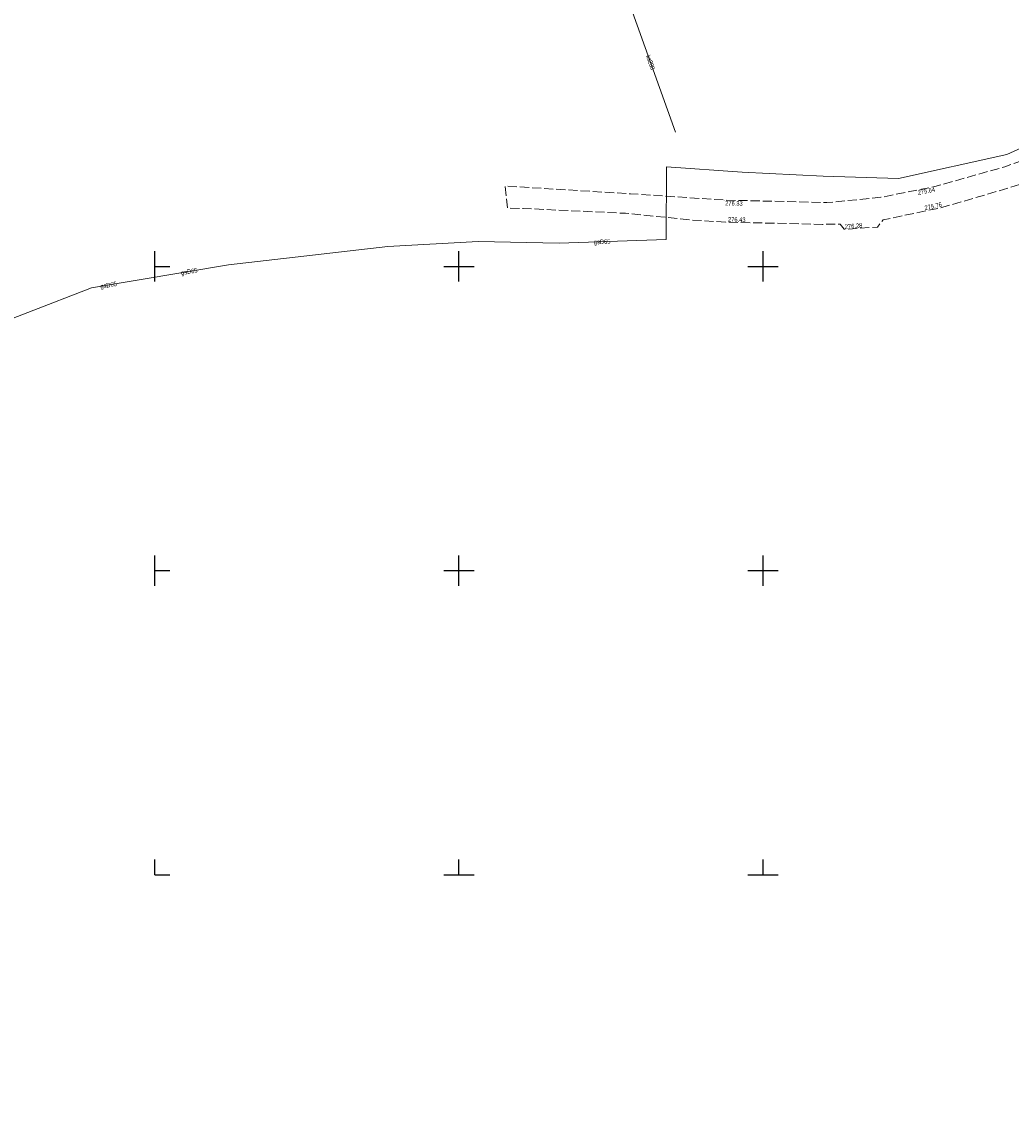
# Model space of a CAD drawing. Header units: metres. Extents: x 8374691 to 8380066, y 5527632 to 5531540.
# Tile 168 of 242: x 8377178 to 8377341, y 5529210 to 5529390. Entities that reach past the tile are written whole.
import ezdxf
from ezdxf.enums import TextEntityAlignment as Align

# ---------------------------------------------------------------- set-up
doc = ezdxf.new("R2010")
doc.units = ezdxf.units.M
doc.header["$MEASUREMENT"] = 0
doc.linetypes.add('1.5_0.5', pattern=[2, 1.5, -0.5])
doc.layers.get('0').update_dxf_attribs({"color": 2, "linetype": 'CONTINUOUS', "lineweight": 5})
for name, color, linetype in [('jezdnia', 7, 'CONTINUOUS'), ('pikieta sztuczna', 7, 'CONTINUOUS'), ('przewód gazowy', 7, 'CONTINUOUS'), ('przewód gazowy-Atr1', 7, 'CONTINUOUS'), ('przewód kanalizacyjny', 7, 'CONTINUOUS'), ('przewód kanalizacyjny-Atr1', 7, 'CONTINUOUS'), ('Wstawianie ramki sekcyjnej z opisem', 7, 'CONTINUOUS')]:
    doc.layers.add(name, color=color, linetype=linetype)
doc.layers.add('pikieta sztuczna-Atr2', color=7, linetype='CONTINUOUS', lineweight=18)
doc.styles.get("Standard").update_dxf_attribs({"font": 'Working1250', "width": 0.75})

# ---------------------------------------------------------------- blocks, each defined once
blk = doc.blocks.new('PW01')
at = {"linetype": 'Continuous', "lineweight": 13}
h = blk.add_hatch(color=0, dxfattribs=at)
edge = h.paths.add_edge_path()
edge.add_arc((0, 0), 0.045, 0, 360)
blk = doc.blocks.new('RAMKA500K')
at = {"color": 0}
for p, q in [((0, 97.5), (0, 102.5)), ((50, 97.5), (50, 102.5)), ((100, 97.5), (100, 102.5)), ((0, 100), (2.5, 100)), ((47.5, 100), (52.5, 100)), ((97.5, 100), (102.5, 100)), ((0, 47.5), (0, 52.5)), ((50, 47.5), (50, 52.5)), ((100, 47.5), (100, 52.5)), ((0, 50), (2.5, 50)), ((47.5, 50), (52.5, 50)), ((97.5, 50), (102.5, 50)), ((0, 0), (0, 2.5)), ((50, 0), (50, 2.5)), ((100, 0), (100, 2.5)), ((0, 0), (2.5, 0)), ((47.5, 0), (52.5, 0)), ((97.5, 0), (102.5, 0))]:
    blk.add_line(p, q, dxfattribs=at)

msp = doc.modelspace()

# ---------------------------------------------------------------- linework, layer by layer
at = {"layer": 'jezdnia', "color": 7, "linetype": '1.5_0.5', "lineweight": 18, "flags": 128}
msp.add_lwpolyline([(8377271.68, 5529494.2), (8377273.09, 5529490.35), (8377277.16, 5529481.46), (8377285.2, 5529468.73), (8377287.39, 5529465.53), (8377290.29, 5529460.98), (8377292.91, 5529457.08), (8377307.38, 5529433.92), (8377310.72, 5529429.36), (8377313.93, 5529425.79), (8377320.6, 5529417.47), (8377325.37, 5529411.15), (8377329.71, 5529406.95), (8377334.24, 5529403.03), (8377340.62, 5529398.14), (8377349.64, 5529391.82), (8377360.4, 5529384.47), (8377362.54, 5529383), (8377362.77, 5529380.92), (8377362.8, 5529379.34), (8377360.29, 5529374.94), (8377355.97, 5529372.32), (8377354.04, 5529371.41), (8377339.71, 5529366.36), (8377328.22, 5529363.13), (8377319.37, 5529361.35), (8377310.5, 5529360.48), (8377293.63, 5529360.9), (8377278.2, 5529361.93), (8377257.62, 5529363.2), (8377257.99, 5529359.59), (8377260.58, 5529359.52), (8377277.38, 5529358.72), (8377288.38, 5529357.61), (8377294.03, 5529357.27), (8377309.78, 5529356.91), (8377312.67, 5529356.92), (8377313.35, 5529356.09), (8377318.78, 5529356.47), (8377319.73, 5529357.63), (8377329.56, 5529359.72), (8377340.52, 5529362.94), (8377349.93, 5529366.07), (8377355.84, 5529368.15), (8377356.58, 5529368.12), (8377360.71, 5529369.31), (8377361.2, 5529370.29), (8377363.92, 5529371.49), (8377367.31, 5529372.76), (8377371.24, 5529374.06), (8377373.14, 5529374.17), (8377376.04, 5529374.16), (8377382.64, 5529369.9), (8377391.2, 5529364.89), (8377399.1, 5529360.76), (8377406.32, 5529357.3), (8377412.73, 5529354.53), (8377417.41, 5529352.72), (8377424.97, 5529350.27), (8377429.84, 5529348.86), (8377433.33, 5529347.99), (8377443.04, 5529345.94), (8377476.29, 5529340.8), (8377486.19, 5529338.9), (8377498.35, 5529336.25), (8377505.49, 5529334.63), (8377519.27, 5529331.1), (8377530.71, 5529327.52), (8377541.92, 5529323.2), (8377548.17, 5529320.09), (8377550.82, 5529318.55), (8377554.02, 5529316.28), (8377560.23, 5529311.22), (8377568.15, 5529303.63), (8377573.63, 5529297.78), (8377582.27, 5529288.11), (8377595.13, 5529273.07), (8377602.39, 5529264.48), (8377612.38, 5529256.62), (8377625.35, 5529249.23), (8377641.31, 5529243.74), (8377662.55, 5529240.24), (8377666.42, 5529239.47), (8377680.68, 5529238.14), (8377707.38, 5529235.07), (8377730.88, 5529231.93), (8377752.71, 5529228.55), (8377759.57, 5529227.45), (8377775.54, 5529225.72), (8377785.04, 5529224.93), (8377808.61, 5529221.11), (8377825.72, 5529216.76), (8377829.33, 5529211.76), (8377829.82, 5529205.9), (8377827.62, 5529179.71), (8377826.35, 5529153.6), (8377826.36, 5529123.31), (8377827.46, 5529096.16), (8377827.61, 5529090.61), (8377830.02, 5529050.44), (8377830.44, 5529043.06), (8377830.85, 5529028.42), (8377831.68, 5529016.05), (8377832.83, 5528994.24), (8377832.7, 5528989.5), (8377832.12, 5528980.65), (8377829.62, 5528973.22), (8377824.42, 5528967.27), (8377816.93, 5528964.78), (8377798.89, 5528965.76), (8377793.83, 5528966.19), (8377784.74, 5528966.69), (8377745.31, 5528967.02), (8377718.06, 5528965.82), (8377699.01, 5528964.05), (8377672.54, 5528959.26), (8377661.93, 5528955.65), (8377653.27, 5528950.85), (8377646.01, 5528944.39), (8377636.61, 5528933.34), (8377633.62, 5528929.96), (8377622.89, 5528916.7), (8377610.49, 5528902.27), (8377598.47, 5528892.15), (8377577.56, 5528879.38), (8377571.77, 5528875.88), (8377552.82, 5528864.22), (8377533.45, 5528852.06), (8377528.65, 5528849.2), (8377515.85, 5528841.62), (8377504.66, 5528835.13), (8377496.19, 5528832.43), (8377485.44, 5528831.28), (8377459.38, 5528832.23), (8377452.64, 5528832.27), (8377443.12, 5528832.07), (8377433.88, 5528830.97), (8377392.8, 5528819.04), (8377393, 5528816.12), (8377433.22, 5528828.16), (8377449.87, 5528829.17), (8377457.25, 5528829.32), (8377468.18, 5528828.82), (8377486.3, 5528828.43), (8377498.63, 5528829.9), (8377508.13, 5528833.33), (8377523.79, 5528842.53), (8377563.07, 5528867.32), (8377583.59, 5528879.71), (8377602.09, 5528890.87), (8377612.41, 5528899.65), (8377625.08, 5528914.44), (8377631.07, 5528921.38), (8377636.09, 5528927.85), (8377645.65, 5528939.96), (8377654.52, 5528948.04), (8377661.78, 5528952.15), (8377673.75, 5528956.5), (8377699.42, 5528961.21), (8377718.02, 5528962.99), (8377739.66, 5528963.7), (8377745.62, 5528963.77), (8377751.38, 5528963.85), (8377761, 5528963.96), (8377779.76, 5528963.51), (8377796.51, 5528962.37), (8377814.88, 5528961), (8377823.2, 5528962.07), (8377828.64, 5528964.63), (8377830.73, 5528964.14), (8377832.4, 5528963.21), (8377833.06, 5528961.59), (8377835.35, 5528962.26), (8377834.36, 5528969.06), (8377834.85, 5528975.19), (8377836.08, 5528985.57), (8377835.94, 5528992.84), (8377835.2, 5529006.33), (8377834.39, 5529022.73), (8377834.21, 5529027.61), (8377832.76, 5529053.23), (8377830.9, 5529089.04), (8377830.5, 5529097.65), (8377830.11, 5529102.98), (8377829.41, 5529119.19), (8377829.45, 5529150.27), (8377830.66, 5529175.7), (8377831, 5529180.08), (8377832.03, 5529194.38), (8377832.68, 5529205.51), (8377833.83, 5529209.79), (8377837.71, 5529213.54), (8377847.17, 5529209.52), (8377850.04, 5529208.2), (8377869.55, 5529196.94), (8377883.81, 5529186.49), (8377905.08, 5529168.61), (8377909.2, 5529165), (8377919.18, 5529155.95), (8377933.23, 5529141.08), (8377936.45, 5529136.47), (8377946.75, 5529124.3), (8377958.87, 5529108.07), (8377961.61, 5529102.96), (8377964.51, 5529089.36), (8377964.43, 5529068.81), (8377962.28, 5529040.63), (8377960.5, 5529019.91), (8377960.29, 5529015.11), (8377961.41, 5529001.82), (8377963.7, 5529005.59), (8377963.42, 5529006.78), (8377963.68, 5529020.89), (8377966.62, 5529051.18), (8377967.62, 5529065.33), (8377968.2, 5529081.18), (8377967.88, 5529091.69), (8377965.01, 5529102.85), (8377960.56, 5529111.71), (8377950.21, 5529125.56), (8377935.8, 5529143.13), (8377928.54, 5529151.77), (8377903.66, 5529175.76), (8377870.81, 5529200.61), (8377848.38, 5529213.61), (8377832.27, 5529220.36), (8377811.06, 5529226.4), (8377780.42, 5529230.83), (8377751.75, 5529234.36), (8377731.48, 5529236.9), (8377708.29, 5529239.83), (8377689.3, 5529242.18), (8377680.34, 5529243.11), (8377667.12, 5529244.54), (8377641.02, 5529248.63), (8377635.36, 5529250.59), (8377627.04, 5529254.12), (8377617.8, 5529259), (8377615.35, 5529260.72), (8377603.96, 5529269.8), (8377592.16, 5529284.87), (8377568.4, 5529311.28), (8377562.76, 5529316.94), (8377551.01, 5529325.25), (8377534.66, 5529332.26), (8377502.34, 5529341.89), (8377486.05, 5529344.84), (8377468.09, 5529347.18), (8377439.38, 5529351.86), (8377428.12, 5529355.03), (8377407.8, 5529362.76), (8377397.57, 5529367.7), (8377387.9, 5529373.05), (8377379.62, 5529378.07), (8377365.4, 5529387.49), (8377357.36, 5529393.01), (8377344.61, 5529401.57), (8377334.2, 5529410.46), (8377324.72, 5529419.77), (8377317.47, 5529428.58), (8377313.76, 5529432.26), (8377302.36, 5529450.7), (8377300.13, 5529453.65), (8377293.17, 5529465.59), (8377287.84, 5529474.21), (8377279.81, 5529487.65), (8377275.35, 5529499.55), (8377269.32, 5529519.92), (8377263.89, 5529530.95), (8377255.61, 5529541.14), (8377243.22, 5529550.24), (8377218.23, 5529559.76), (8377214.59, 5529560.77), (8377187.89, 5529567.83), (8377168.23, 5529576.14), (8377157.98, 5529580.7), (8377152.41, 5529584.87), (8377147.2, 5529591.69), (8377142.59, 5529603.11), (8377139.29, 5529598.16), (8377139.33, 5529595.86), (8377141.95, 5529589.55), (8377144.19, 5529585.54), (8377152.07, 5529577.73), (8377156.83, 5529574.62), (8377161.79, 5529572.41), (8377176.16, 5529566.72), (8377196.25, 5529559.87), (8377225.37, 5529551.08), (8377234.8, 5529547.72), (8377242.89, 5529543.84), (8377248.7, 5529539.8), (8377253.76, 5529534.99), (8377257.53, 5529530.3), (8377261.2, 5529524.35), (8377264.32, 5529517.13), (8377266.94, 5529508.46), (8377269.2, 5529499.45)], close=True, dxfattribs=at)
at = {"layer": 'przewód gazowy', "color": 52, "linetype": 'Continuous', "lineweight": 18, "flags": 128}
msp.add_lwpolyline([(8377168.65, 5529338.37), (8377189.61, 5529346.45), (8377212.15, 5529350.24), (8377238.33, 5529353.26), (8377253.17, 5529354.1), (8377266.47, 5529353.8), (8377284.09, 5529354.43), (8377284.11, 5529366.36), (8377296.54, 5529365.5), (8377309.89, 5529364.81), (8377322.27, 5529364.42), (8377340.05, 5529368.4), (8377358.01, 5529376.53), (8377368.17, 5529387.31), (8377381.93, 5529403.5)], dxfattribs=at)
at = {"layer": 'przewód kanalizacyjny', "color": 34, "linetype": 'Continuous', "lineweight": 18, "flags": 128}
msp.add_lwpolyline([(8377273.72, 5529528.6), (8377270.85, 5529527.86), (8377270.62, 5529524.05), (8377257.19, 5529515.29), (8377246.53, 5529508.37), (8377242.33, 5529505.61), (8377230.55, 5529497.93), (8377222.12, 5529491.6), (8377236.87, 5529464.39), (8377246.53, 5529446.74), (8377259.15, 5529444.47), (8377268.01, 5529421.21), (8377285.59, 5529372.04)], dxfattribs=at)

# ---------------------------------------------------------------- block references
at = {"layer": 'pikieta sztuczna', "color": 7, "linetype": 'Continuous', "lineweight": 13}
for p in [(8377328.22, 5529363.13), (8377293.63, 5529360.9), (8377329.56, 5529359.72), (8377294.03, 5529357.27), (8377313.35, 5529356.09)]:
    msp.add_blockref('PW01', p, dxfattribs=at)
at = {"layer": 'Wstawianie ramki sekcyjnej z opisem', "color": 7, "linetype": 'Continuous', "lineweight": 13}
msp.add_blockref('RAMKA500K', (8377200, 5529250), dxfattribs=at)

# ---------------------------------------------------------------- texts
at = {"layer": 'pikieta sztuczna-Atr2', "color": 7, "width": 0.75}
msp.add_text('275.64', height=0.75, rotation=11.372, dxfattribs=at).set_placement((8377328.17, 5529363.03), align=Align.TOP_RIGHT)
msp.add_text('276.33', height=0.75, rotation=358.574, dxfattribs=at).set_placement((8377293.78, 5529360.77), align=Align.TOP_LEFT)
msp.add_text('275.76', height=0.75, rotation=12.003, dxfattribs=at).set_placement((8377329.44, 5529359.83), align=Align.RIGHT)
for s, rotation, p in [('276.43', 358.69, (8377294.23, 5529357.36)), ('276.28', 4.003, (8377313.46, 5529356.16))]:
    msp.add_text(s, height=0.75, rotation=rotation, dxfattribs=at).set_placement(p)
at = {"layer": 'przewód gazowy-Atr1', "color": 40, "width": 0.75}
for rotation, p in [(2.047, (8377272.19, 5529354)), (9.544, (8377204.33, 5529348.93)), (9.544, (8377191.07, 5529346.7))]:
    msp.add_text('gsD65', height=0.75, rotation=rotation, dxfattribs=at).set_placement(p, align=Align.MIDDLE_LEFT)
at = {"layer": 'przewód kanalizacyjny-Atr1', "color": 34, "width": 0.75}
msp.add_text('ks200', height=0.75, rotation=289.674, dxfattribs=at).set_placement((8377281.06, 5529384.72), align=Align.MIDDLE_LEFT)

doc.saveas('drawing.dxf')
